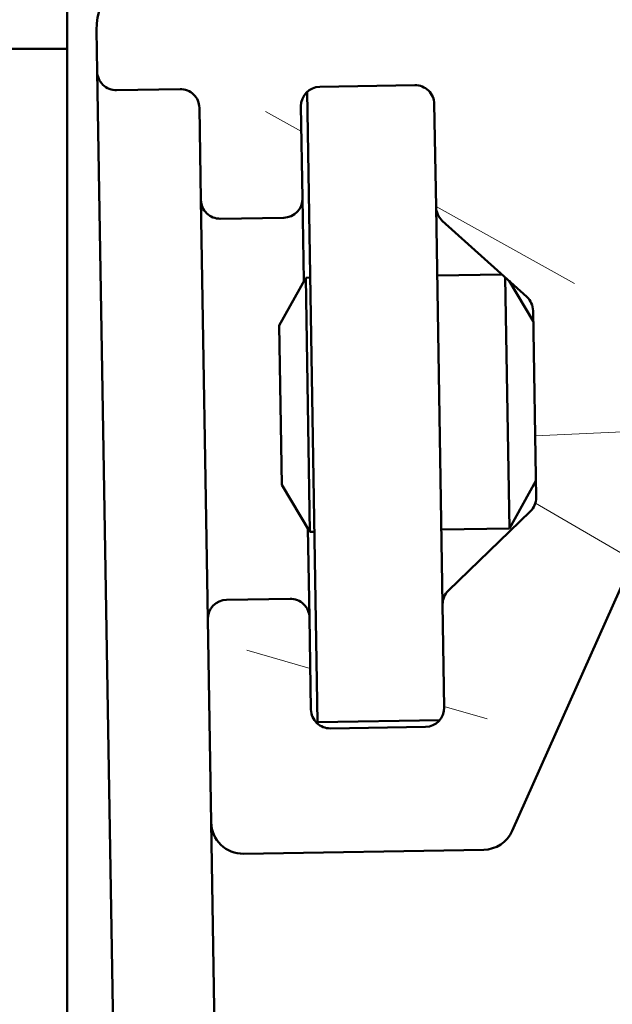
# Model space of a CAD drawing. Header units: millimetres. Extents: x 200 to 13555, y -185 to 8310.
# Tile 89 of 94: x 9251 to 9261, y 5497 to 5512. Entities that reach past the tile are written whole.
import ezdxf

# ---------------------------------------------------------------- set-up
doc = ezdxf.new("R2010")
doc.units = ezdxf.units.MM
doc.header["$LTSCALE"] = 10
doc.layers.add('Schraffur', color=7, linetype='Continuous', lineweight=18)
doc.layers.add('Sichtbare Kanten(DIN)', color=7, linetype='Continuous', lineweight=50)
pattern_1 = [(25.23602221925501, (-3.249746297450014, 5.628720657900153), (-383.3269031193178, -177.164403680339), [4.603778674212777, -455.7747004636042]), (41.30992221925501, (0.9146298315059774, 7.591558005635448), (113.324430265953, 109.5747014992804), [5.848430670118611, -189.0987868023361]), (75.000022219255, (5.307663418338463, 11.4522848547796), (-19.11616060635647, 33.11013176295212), [4.325485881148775, -49.74325967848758]), (76.847622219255, (6.427180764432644, 15.63038695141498), (176.7992259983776, 764.2766952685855), [8.384989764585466, -830.114636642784]), (42.994622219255, (8.335114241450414, 23.7954295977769), (-259.7588559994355, -238.2655697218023), [5.100836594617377, -504.979649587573]), (30.000022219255, (12.06594539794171, 27.27383335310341), (13.99396682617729, 52.22627620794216), [9.558070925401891, -28.67421277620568]), (20.53802221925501, (20.34347577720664, 32.05287202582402), (-184.6664610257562, -62.47170866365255), [4.651148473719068, -227.9068486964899]), (24.28902221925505, (-8.411108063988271, 14.56845346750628), (-317.1082940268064, -138.9330337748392), [3.842306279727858, -380.3875188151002]), (30.000022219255, (-4.908934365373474, 16.14896772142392), (13.99396682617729, 52.22627620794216), [5.734842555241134, -32.49744114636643]), (58.300822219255, (0.05758386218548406, 19.01639092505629), (249.5144590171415, 408.9392492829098), [5.644920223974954, -558.8489373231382]), (82.125022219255, (3.023768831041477, 23.81919954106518), (-36.85977062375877, -242.0150806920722), [8.71829881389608, -427.1960683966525]), (69.289422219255, (4.218277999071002, 32.45528307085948), (103.0799432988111, 280.2474284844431), [5.433839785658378, -537.9473478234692]), (36.340222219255, (6.139937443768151, 37.53797102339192), (245.7647366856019, 186.0393772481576), [6.924172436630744, -339.283990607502]), (18.11102221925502, (11.71743622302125, 41.64108129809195), (-520.8901410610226, -168.2923405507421), [7.423371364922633, -734.9124269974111]), (23.29002221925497, (-14.33711601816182, 24.83259113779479), (317.1077547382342, 138.9344308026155), [6.544296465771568, -647.888102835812]), (33.366522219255, (-8.326072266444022, 27.42013500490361), (510.6451743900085, 338.9686942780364), [6.510728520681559, -644.5618941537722]), (63.690122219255, (-2.888513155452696, 31.00098251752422), (-47.1040312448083, -71.3424323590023), [6.892439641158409, -130.9558943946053]), (77.48962221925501, (0.1663896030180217, 37.17941787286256), (120.8226926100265, 555.3714257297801), [6.223756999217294, -616.1514841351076]), (44.931422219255, (1.514564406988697, 43.25540947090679), (306.8637064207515, 309.6087315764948), [5.935256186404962, -587.5881449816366]), (30.000022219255, (5.716436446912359, 47.44723753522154), (13.99396682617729, 52.22627620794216), [4.587874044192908, -33.64440965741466]), (17.00502221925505, (9.689651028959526, 49.74117609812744), (336.2241209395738, 105.8228967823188), [5.100836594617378, -504.9796495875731]), (30.000022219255, (10.26413767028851, 5.926007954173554), (13.99396682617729, 52.22627620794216), [0, -38.23228370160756]), (253.152022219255, (12.03213147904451, 13.56878783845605), (229.0303825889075, 750.2812253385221), [8.384989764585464, -830.1146366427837]), (236.565022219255, (-9.514219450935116, 38.65380637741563), (-13.9939840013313, -52.22624713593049), [3.419610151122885, -82.07018483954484]), (218.130022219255, (-11.39838298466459, 35.80010914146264), (-179.5448974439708, -147.8067579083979), [5.406847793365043, -264.9363447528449]), (186.801022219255, (-15.65147690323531, 32.46164505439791), (-203.7829865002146, -29.35904060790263), [2.91169426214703, -288.2568908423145]), (56.56512221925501, (12.03213147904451, 13.56878783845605), (13.99389284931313, 52.22627155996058), [4.274484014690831, -81.21531097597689]), (36.709822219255, (14.38733589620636, 17.13590938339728), (-278.8751809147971, -205.1553987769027), [6.544296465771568, -647.888102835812]), (19.87502221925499, (19.63373346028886, 21.04785811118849), (620.220361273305, 225.6401773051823), [10.87437022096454, -1076.563760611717]), (19.69502221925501, (-1.146969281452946, 1.986607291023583), (217.7772824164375, 81.58629890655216), [4.274484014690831, -423.1740321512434]), (45.52412221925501, (2.877467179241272, 3.427181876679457), (-306.8621722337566, -309.6072210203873), [7.142364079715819, -707.0946173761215]), (72.878922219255, (7.881481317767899, 8.52359579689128), (-201.0374279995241, -645.8304165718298), [7.304277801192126, -723.1215907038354]), (64.69522221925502, (10.03179822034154, 15.50417325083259), (197.2879084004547, 422.9328493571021), [6.045059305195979, -598.4614064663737]), (39.46232221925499, (12.61566009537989, 20.96918429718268), (146.4345435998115, 128.6908724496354), [6.976741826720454, -225.5811788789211]), (23.4180222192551, (18.00199732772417, 25.40339578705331), (-601.104620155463, -258.7538054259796), [10.00634445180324, -990.6290565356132]), (21.87002221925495, (-5.926007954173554, 10.26413767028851), (-217.7767926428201, -81.58723225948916), [5.406847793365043, -264.9363447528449]), (41.30992221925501, (-0.9082678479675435, 12.27819689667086), (113.324430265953, 109.5747014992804), [5.848430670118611, -189.0987868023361]), (72.510422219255, (3.484765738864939, 16.13892374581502), (-173.0497718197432, -541.3772437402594), [6.223756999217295, -616.1514841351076]), (75.000022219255, (5.35520330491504, 22.07497567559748), (-19.11616060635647, 33.11013176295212), [7.028928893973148, -47.0398548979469]), (47.354022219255, (7.174418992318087, 28.86439158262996), (-353.9660968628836, -380.9492287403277), [6.408915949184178, -634.4800409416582]), (26.63402221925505, (11.51623070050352, 33.57848240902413), (-548.8754957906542, -272.7525617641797), [6.510728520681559, -644.5618941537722]), (12.89702221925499, (17.3361129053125, 36.49712749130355), (388.4483423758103, 91.82892113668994), [5.200164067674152, -514.8168161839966]), (21.25402221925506, (-10.70504662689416, 18.54166804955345), (250.8867476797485, 100.7036992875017), [5.028654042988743, -497.8378589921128]), (44.931422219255, (-6.018407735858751, 20.36456572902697), (306.8637064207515, 309.6087315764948), [5.935256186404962, -587.5881449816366]), (62.005422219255, (-1.816535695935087, 24.55639379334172), (-108.2021233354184, -194.9112219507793), [7.213667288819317, -353.4689325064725]), (79.899122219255, (1.569468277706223, 30.92599069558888), (-115.7009630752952, -640.7078401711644), [9.496708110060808, -940.1739117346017]), (45.94542221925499, (3.235018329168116, 40.27549853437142), (-113.3244174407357, -109.5748214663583), [5.566696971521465, -272.7686103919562]), (23.99102221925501, (7.105789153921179, 44.27616505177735), (350.2159863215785, 158.0508369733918), [7.304277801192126, -723.1215907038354]), (6.801022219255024, (13.77903533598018, 47.24603201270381), (203.7829865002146, 29.35904060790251), [2.91169426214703, -288.2568908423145]), (20.53802221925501, (-16.43989303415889, 28.47470450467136), (-184.6664610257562, -62.47170866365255), [4.651148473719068, -227.9068486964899]), (40.008022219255, (-12.08435535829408, 30.10644063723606), (325.9792390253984, 276.4982968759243), [6.599924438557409, -653.3935516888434]), (67.40542221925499, (-7.029119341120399, 34.34949058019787), (239.2702834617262, 579.6130706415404), [8.182052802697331, -810.023571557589]), (59.05462221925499, (15.23065589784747, 8.79343115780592), (155.3061850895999, 266.2534787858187), [3.936243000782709, -389.6901980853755]), (40.784322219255, (17.25475909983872, 12.16939115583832), (-472.4148138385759, -405.1900220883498), [8.17314468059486, -809.1404058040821]), (22.87502221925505, (23.44323843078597, 17.50818850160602), (-250.8869850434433, -100.7030254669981), [9.247165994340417, -298.9913691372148])]

msp = doc.modelspace()

# ---------------------------------------------------------------- hatches: boundary and pattern name
at = {"layer": 'Schraffur'}
h = msp.add_hatch(dxfattribs=at)
h.set_pattern_fill('WOOD', color=256, scale=38.23228370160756, angle=30.000022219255, style=0, pattern_type=2)
h.set_pattern_definition(pattern_1)
edge = h.paths.add_edge_path()
edge.add_line((9272.248620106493, 5511.740591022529), (9272.275632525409, 5521.740554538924))
edge.add_line((9272.27563252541, 5521.740554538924), (9271.27563617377, 5521.743255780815))
edge.add_line((9271.275636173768, 5521.743255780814), (9271.248623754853, 5511.743292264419))
edge.add_ellipse((9273.248616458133, 5511.737889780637), major_axis=(-0.005402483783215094, -1.999992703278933), ratio=1, start_angle=270.000000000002, end_angle=360.0000000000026)
edge.add_line((9273.243213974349, 5509.737897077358), (9285.523113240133, 5509.704725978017))
edge.add_ellipse((9285.528515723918, 5511.704718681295), major_axis=(1.999992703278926, -0.00540248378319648), ratio=1, start_angle=270.0000000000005, end_angle=365.9699999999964)
edge.add_line((9287.518223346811, 5511.907360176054), (9253.170489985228, 5849.162802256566))
edge.add_ellipse((9254.165343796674, 5849.264123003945), major_axis=(-0.1013207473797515, 0.9948538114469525), ratio=1, start_angle=0, end_angle=90.00000000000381, ccw=False)
edge.add_line((9254.064023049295, 5850.258976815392), (9259.03829210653, 5850.765580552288))
edge.add_line((9259.038292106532, 5850.765580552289), (9258.936971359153, 5851.760434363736))
edge.add_line((9258.936971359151, 5851.760434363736), (9253.962702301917, 5851.25383062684))
edge.add_ellipse((9254.165343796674, 5849.264123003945), major_axis=(-1.989707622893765, -0.2026414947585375), ratio=1, start_angle=270, end_angle=360.0000000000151)
edge.add_line((9252.17563617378, 5849.061481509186), (9286.523369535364, 5511.806039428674))
edge.add_ellipse((9285.528515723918, 5511.704718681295), major_axis=(0.1013207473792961, -0.9948538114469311), ratio=1, start_angle=354.0299999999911, end_angle=449.99999999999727, ccw=False)
edge.add_line((9285.525814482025, 5510.704722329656), (9273.245915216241, 5510.737893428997))
edge.add_ellipse((9273.248616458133, 5511.737889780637), major_axis=(-0.9999963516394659, 0.002701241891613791), ratio=1, start_angle=1.057287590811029e-11, end_angle=90.0000000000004, ccw=False)
h = msp.add_hatch(dxfattribs=at)
h.set_pattern_fill('WOOD', color=256, scale=38.23228370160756, angle=30.000022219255, style=0, pattern_type=2)
h.set_pattern_definition(pattern_1)
h.paths.add_polyline_path([(9252.175636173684, 5631.737897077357), (9222.175636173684, 5631.737897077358), (9222.175636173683, 5511.737897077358), (9252.175636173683, 5511.737897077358)])
h = msp.add_hatch(dxfattribs=at)
h.set_pattern_fill('WOOD', color=256, scale=38.23228370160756, angle=135.00021045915, style=0, pattern_type=2)
h.set_pattern_definition([(130.23621045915, (-4.595815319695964, -4.595849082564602), (270.3410418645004, -324.4109456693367), [4.603778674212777, -455.7747004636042]), (146.31011045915, (-7.569602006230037, -1.081400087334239), (-135.1718213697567, 81.10253024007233), [5.84843067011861, -189.0987868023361]), (180.00021045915, (-12.43578919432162, 2.162698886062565), (-27.0342161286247, -27.03441473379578), [4.325485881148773, -49.74325967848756]), (181.84781045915, (-16.76127832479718, 2.162682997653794), (-783.9935164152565, -27.03700174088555), [8.384989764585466, -830.114636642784]), (147.99481045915, (-25.14191252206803, 1.892309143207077), (297.3780281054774, -189.2391433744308), [5.100836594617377, -504.979649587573]), (135.00021045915, (-29.46741158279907, 4.59572396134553), (-54.0686141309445, -0.0001986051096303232), [9.558070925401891, -28.67421277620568]), (125.53821045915, (-36.22601317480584, 11.35427590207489), (108.1387668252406, -162.2048806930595), [4.651148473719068, -227.9068486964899]), (129.28921045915, (-11.89505141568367, -11.89513880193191), (216.2735594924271, -270.3438652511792), [3.842306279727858, -380.3875188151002]), (135.00021045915, (-14.3281499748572, -8.921373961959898), (-54.0686141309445, -0.0001986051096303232), [5.734842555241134, -32.49744114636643]), (163.30101045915, (-18.38331093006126, -4.866242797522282), (-459.5845203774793, 135.1696840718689), [5.644920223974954, -558.8489373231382]), (187.12521045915, (-23.790178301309, -3.244204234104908), (243.308538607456, 27.03510705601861), [8.718298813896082, -427.1960683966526]), (174.28961045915, (-32.44115259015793, -4.325608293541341), (-297.377370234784, 27.03323056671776), [5.433839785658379, -537.9473478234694]), (141.34041045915, (-37.84801598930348, -3.784942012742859), (-243.3094553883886, 189.239173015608), [6.924172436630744, -339.283990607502]), (123.1112104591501, (-43.25489329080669, 0.5405272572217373), (297.3757169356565, -459.5830000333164), [7.423371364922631, -734.912426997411]), (128.29021045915, (-20.27565582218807, -20.2758047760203), (-216.2747693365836, 270.3429827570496), [6.544296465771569, -647.8881028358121]), (138.36671045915, (-24.33082074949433, -15.13930132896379), (-459.5846448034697, 405.512298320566), [6.510728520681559, -644.5618941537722]), (168.69031045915, (-29.19701190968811, -10.8138300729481), (81.1030071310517, -27.03395362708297), [6.892439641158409, -130.9558943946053]), (182.48981045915, (-35.9555936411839, -9.462139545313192), (-567.7187283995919, -27.03680807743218), [6.223756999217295, -616.1514841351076]), (149.93161045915, (-42.17348327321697, -9.73250545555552), (-378.4819518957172, 216.2736994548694), [5.935256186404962, -587.5881449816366]), (135.00021045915, (-47.31001253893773, -6.75875054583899), (-54.0686141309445, -0.0001986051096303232), [4.587874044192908, -33.64440965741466]), (122.00521045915, (-50.55414130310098, -3.514645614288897), (-189.2392519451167, 297.3779590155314), [5.100836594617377, -504.979649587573]), (135.00021045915, (-8.38066597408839, 8.380604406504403), (-54.0686141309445, -0.0001986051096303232), [0, -38.23228370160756]), (358.1522104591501, (-16.22061403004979, 8.110232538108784), (-783.9935262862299, 27.03671551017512), [8.384989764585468, -830.1146366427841]), (341.56521045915, (-34.87418560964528, -19.19448611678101), (54.0685904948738, 0.0001744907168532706), [3.419610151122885, -82.07018483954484]), (323.13021045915, (-31.63006478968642, -20.27584648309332), (189.2404477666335, -135.1712277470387), [5.406847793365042, -264.9363447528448]), (291.80121045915, (-27.30456374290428, -23.51994744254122), (81.10219526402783, -189.2403043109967), [2.911694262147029, -288.2568908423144]), (161.56531045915, (-16.22061403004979, 8.110232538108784), (-54.0685904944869, -0.0002688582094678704), [4.274484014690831, -81.21531097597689]), (141.71001045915, (-20.27576505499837, 9.461932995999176), (270.3438166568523, -216.2737269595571), [6.544296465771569, -647.8881028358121]), (124.87521045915, (-25.41229829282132, 13.51706018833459), (-378.4782927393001, 540.6856462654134), [10.87437022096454, -1076.563760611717]), (124.69521045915, (-1.622052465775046, -1.622064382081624), (-135.1718431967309, 189.2401693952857), [4.27448401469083, -423.1740321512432]), (150.52431045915, (-4.055153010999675, 1.892386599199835), (378.4800957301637, -216.2726085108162), [7.142364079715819, -707.0946173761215]), (177.87911045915, (-10.27305654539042, 5.40682367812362), (675.8566827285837, -27.03181157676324), [7.304277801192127, -723.1215907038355]), (169.69541045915, (-17.57232044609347, 5.677139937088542), (-459.5838964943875, 81.10089980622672), [6.04505930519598, -598.4614064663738]), (144.46251045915, (-23.51987197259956, 6.758490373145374), (-162.20624132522, 108.1367258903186), [6.976741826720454, -225.5811788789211]), (128.41821045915, (-29.19709135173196, 10.8136155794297), (405.5159946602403, -513.6507317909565), [10.00634445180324, -990.6290565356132]), (126.87021045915, (-8.380604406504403, -8.38066597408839), (135.1726179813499, -189.2394547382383), [5.406847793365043, -264.9363447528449]), (146.31011045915, (-11.62473714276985, -4.055188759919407), (-135.1718213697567, 81.10253024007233), [5.84843067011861, -189.0987868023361]), (177.51061045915, (-16.49092433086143, -0.8110897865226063), (567.7189270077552, -27.03263738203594), [6.223756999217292, -616.1514841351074]), (180.00021045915, (-22.70881594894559, -0.540769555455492), (-27.0342161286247, -27.03441473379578), [7.028928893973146, -47.03985489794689]), (152.35421045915, (-29.73773578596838, -0.5407953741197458), (459.5826650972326, -243.3065690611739), [6.408915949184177, -634.4800409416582]), (131.6342104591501, (-35.41495119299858, 2.432957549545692), (405.5196851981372, -459.5781269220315), [6.510728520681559, -644.5618941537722]), (117.89721045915, (-39.74045819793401, 7.299116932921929), (-189.2389102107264, 351.4445906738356), [5.200164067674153, -514.8168161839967]), (126.25421045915, (-15.13915634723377, -15.13926756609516), (-162.2072829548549, 216.2734208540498), [5.028654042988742, -497.8378589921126]), (149.93161045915, (-18.11294501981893, -11.08413242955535), (-378.4819518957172, 216.2736994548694), [5.935256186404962, -587.5881449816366]), (167.00561045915, (-23.24947428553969, -8.110377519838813), (216.2747309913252, -54.06777849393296), [7.213667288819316, -353.4689325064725]), (184.89931045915, (-30.27840008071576, -6.488344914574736), (648.821685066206, 54.07097466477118), [9.49670811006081, -940.1739117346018]), (150.94561045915, (-39.7404045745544, -7.29940888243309), (135.1719339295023, -81.10248680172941), [5.566696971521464, -272.7686103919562]), (128.99121045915, (-44.60658977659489, -4.59599605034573), (-243.3089294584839, 297.3752998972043), [7.304277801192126, -723.1215907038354]), (111.80121045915, (-49.20244283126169, 1.081191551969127), (-81.10219526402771, 189.2403043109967), [2.91169426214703, -288.2568908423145]), (125.53821045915, (-23.24941867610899, -23.24958947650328), (108.1387668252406, -162.2048806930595), [4.651148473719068, -227.9068486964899]), (145.00821045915, (-25.95286328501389, -19.46479641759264), (-351.4472806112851, 243.3075859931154), [6.59992443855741, -653.3935516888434]), (172.40561045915, (-31.35973860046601, -15.6800132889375), (-621.7912069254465, 81.10040195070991), [8.182052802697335, -810.0235715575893]), (164.05481045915, (-12.43582692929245, 12.43573557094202), (-297.3775764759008, 81.101807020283), [3.936243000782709, -389.6901980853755]), (145.78451045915, (-16.22063389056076, 13.51709395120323), (513.654612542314, -351.4450872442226), [8.17314468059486, -809.1404058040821]), (127.87521045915, (-22.97922753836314, 18.11290132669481), (162.2066935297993, -216.2738245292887), [9.247165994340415, -298.9913691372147])])
edge = h.paths.add_edge_path()
edge.add_ellipse((9268.857438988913, 5501.100853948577), major_axis=(0.004970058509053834, -0.2999588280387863), ratio=0.9999999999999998, start_angle=3.749989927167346e-12, end_angle=83.00000000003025)
edge.add_line((9269.155767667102, 5501.069231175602), (9269.81780526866, 5507.314882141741))
edge.add_ellipse((9269.51947659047, 5507.346504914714), major_axis=(0.0316227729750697, 0.2983286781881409), ratio=1, start_angle=270.0000000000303, end_angle=276.9999999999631)
edge.add_line((9269.81943541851, 5507.351474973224), (9269.642730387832, 5518.01618522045))
edge.add_ellipse((9269.342771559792, 5518.011215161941), major_axis=(-0.004970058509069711, 0.299958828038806), ratio=1, start_angle=270.0000000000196, end_angle=359.9999999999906)
edge.add_line((9269.337801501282, 5518.31117398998), (9267.9379936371, 5518.287980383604))
edge.add_ellipse((9267.942963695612, 5517.988021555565), major_axis=(-0.2999588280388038, -0.004970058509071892), ratio=1, start_angle=270.0000000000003, end_angle=360.0000000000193)
edge.add_line((9267.643004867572, 5517.983051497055), (9267.667026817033, 5516.533250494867))
edge.add_ellipse((9267.367067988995, 5516.52828043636), major_axis=(0.004970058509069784, -0.2999588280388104), ratio=1, start_angle=0, end_angle=89.99999999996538, ccw=False)
edge.add_line((9267.372038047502, 5516.228321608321), (9265.872243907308, 5516.203471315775))
edge.add_ellipse((9265.867273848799, 5516.503430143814), major_axis=(-0.2999588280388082, -0.004970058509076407), ratio=1, start_angle=1.8417267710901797e-11, end_angle=90.00000000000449, ccw=False)
edge.add_line((9265.56731502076, 5516.498460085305), (9265.40992983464, 5525.997156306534))
edge.add_ellipse((9265.709888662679, 5526.002126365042), major_axis=(-0.00497005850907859, 0.299958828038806), ratio=1, start_angle=0, end_angle=89.99999999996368, ccw=False)
edge.add_line((9265.70491860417, 5526.302085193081), (9267.204712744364, 5526.326935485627))
edge.add_ellipse((9267.209682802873, 5526.026976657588), major_axis=(0.2999588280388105, 0.004970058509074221), ratio=1, start_angle=1.8815171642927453e-11, end_angle=89.9999999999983, ccw=False)
edge.add_line((9267.509641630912, 5526.031946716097), (9267.533663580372, 5524.582145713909))
edge.add_ellipse((9267.833622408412, 5524.587115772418), major_axis=(0.004970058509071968, -0.2999588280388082), ratio=1, start_angle=270.0000000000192, end_angle=359.9999999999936)
edge.add_line((9267.83859246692, 5524.28715694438), (9269.238400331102, 5524.310350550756))
edge.add_ellipse((9269.233430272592, 5524.610309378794), major_axis=(0.2999588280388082, 0.004970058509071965), ratio=1, start_angle=270.0000000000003, end_angle=360.0000000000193)
edge.add_line((9269.533389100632, 5524.615279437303), (9269.476233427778, 5528.064805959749))
edge.add_ellipse((9269.176274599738, 5528.059835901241), major_axis=(-0.004970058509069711, 0.299958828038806), ratio=1, start_angle=269.9999999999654, end_angle=359.9999999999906)
edge.add_line((9269.171304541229, 5528.35979472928), (9265.671784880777, 5528.30181071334))
edge.add_ellipse((9265.666814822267, 5528.601769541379), major_axis=(-0.2999588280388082, -0.004970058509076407), ratio=1, start_angle=1.8417267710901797e-11, end_angle=89.99999999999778, ccw=False)
edge.add_line((9265.366855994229, 5528.59679948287), (9265.262484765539, 5534.895934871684))
edge.add_ellipse((9265.562443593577, 5534.900904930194), major_axis=(-0.00497005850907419, 0.2999588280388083), ratio=1, start_angle=0, end_angle=90.0000000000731, ccw=False)
edge.add_line((9265.557473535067, 5535.200863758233), (9269.05699319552, 5535.258847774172))
edge.add_ellipse((9269.052023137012, 5535.558806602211), major_axis=(0.2999588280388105, 0.004970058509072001), ratio=1, start_angle=270.0000000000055, end_angle=360.0000000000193)
edge.add_line((9269.35198196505, 5535.563776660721), (9269.27328937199, 5540.313124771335))
edge.add_ellipse((9268.27342661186, 5540.296557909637), major_axis=(-0.01656686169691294, 0.9998627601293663), ratio=1, start_angle=269.9999999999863, end_angle=360.0000000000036)
edge.add_line((9268.256859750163, 5541.296420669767), (9267.556955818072, 5541.284823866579))
edge.add_ellipse((9267.561925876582, 5540.98486503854), major_axis=(-0.2999588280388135, -0.004970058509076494), ratio=1, start_angle=269.9999999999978, end_angle=360.0000000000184)
edge.add_line((9267.261967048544, 5540.979894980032), (9267.319122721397, 5537.530368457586))
edge.add_ellipse((9267.01916389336, 5537.525398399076), major_axis=(0.004970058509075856, -0.2999588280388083), ratio=1, start_angle=0, end_angle=90.00000000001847, ccw=False)
edge.add_line((9267.024133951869, 5537.225439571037), (9254.525849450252, 5537.018353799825))
edge.add_ellipse((9254.52087939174, 5537.318312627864), major_axis=(-0.2999588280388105, -0.004970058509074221), ratio=1, start_angle=1.8815171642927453e-11, end_angle=89.9999999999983, ccw=False)
edge.add_line((9254.220920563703, 5537.313342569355), (9254.163764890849, 5540.762869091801))
edge.add_ellipse((9253.86380606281, 5540.757899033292), major_axis=(-0.004970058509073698, 0.29995882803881), ratio=1, start_angle=269.9999999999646, end_angle=359.9999999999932)
edge.add_line((9253.858836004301, 5541.057857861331), (9253.15893207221, 5541.046261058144))
edge.add_ellipse((9253.175498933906, 5540.046398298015), major_axis=(-0.9998627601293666, -0.01656686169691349), ratio=1, start_angle=270.0000000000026, end_angle=360.0000000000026)
edge.add_line((9252.175636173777, 5540.029831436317), (9252.275865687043, 5533.980661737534))
edge.add_ellipse((9253.275728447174, 5533.997228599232), major_axis=(0.01656686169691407, -0.9998627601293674), ratio=1, start_angle=270.0000000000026, end_angle=450.0000000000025)
edge.add_line((9254.275591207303, 5534.013795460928), (9254.263994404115, 5534.713699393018))
edge.add_ellipse((9254.563953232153, 5534.718669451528), major_axis=(-0.004970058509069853, 0.2999588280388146), ratio=1, start_angle=0, end_angle=90.00000000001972, ccw=False)
edge.add_line((9254.558983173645, 5535.018628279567), (9261.358049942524, 5535.131282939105))
edge.add_ellipse((9261.374616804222, 5534.131420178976), major_axis=(0.9998627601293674, 0.01656686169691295), ratio=1, start_angle=2.6147972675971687e-12, end_angle=90.00000000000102, ccw=False)
edge.add_line((9262.37447956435, 5534.147987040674), (9262.704988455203, 5514.200724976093))
edge.add_ellipse((9261.705125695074, 5514.184158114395), major_axis=(0.01656686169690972, -0.9998627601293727), ratio=1, start_angle=4.320099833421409e-12, end_angle=90.00000000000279, ccw=False)
edge.add_line((9261.721692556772, 5513.184295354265), (9253.622804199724, 5513.050103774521))
edge.add_ellipse((9253.639371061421, 5512.050241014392), major_axis=(-0.9998627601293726, -0.01656686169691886), ratio=1, start_angle=270.0000000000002, end_angle=360.0000000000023)
edge.add_line((9252.639508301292, 5512.033674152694), (9252.650276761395, 5511.383763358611))
edge.add_ellipse((9252.950235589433, 5511.38873341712), major_axis=(0.004970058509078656, -0.29995882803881), ratio=1, start_angle=270.000000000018, end_angle=360.0000000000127)
edge.add_line((9252.955205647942, 5511.088774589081), (9253.955068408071, 5511.105341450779))
edge.add_ellipse((9253.960038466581, 5510.805382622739), major_axis=(0.2999588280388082, 0.004970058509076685), ratio=1, start_angle=1.830358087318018e-11, end_angle=89.99999999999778, ccw=False)
edge.add_line((9254.25999729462, 5510.810352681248), (9254.28401924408, 5509.36055167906))
edge.add_ellipse((9254.583978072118, 5509.36552173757), major_axis=(0.004970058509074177, -0.2999588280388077), ratio=1, start_angle=269.9999999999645, end_angle=360.0000000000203)
edge.add_line((9254.588948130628, 5509.065562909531), (9255.588810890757, 5509.082129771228))
edge.add_ellipse((9255.583840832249, 5509.382088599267), major_axis=(0.2999588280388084, 0.004970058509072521), ratio=1, start_angle=270.000000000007, end_angle=360.0000000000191)
edge.add_line((9255.883799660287, 5509.387058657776), (9255.859777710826, 5510.836859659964))
edge.add_ellipse((9256.159736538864, 5510.841829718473), major_axis=(-0.004970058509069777, 0.2999588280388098), ratio=1, start_angle=1.779199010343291e-11, end_angle=89.99999999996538, ccw=False)
edge.add_line((9256.154766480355, 5511.141788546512), (9257.65456062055, 5511.166638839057))
edge.add_ellipse((9257.659530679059, 5510.866680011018), major_axis=(0.2999588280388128, 0.004970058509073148), ratio=1, start_angle=1.8985701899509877e-11, end_angle=90.00000000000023, ccw=False)
edge.add_line((9257.959489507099, 5510.871650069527), (9257.986320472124, 5509.25231604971))
edge.add_ellipse((9258.286279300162, 5509.25728610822), major_axis=(0.004970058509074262, -0.2999588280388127), ratio=1, start_angle=270.0000000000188, end_angle=317.0000000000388)
edge.add_line((9258.085342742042, 5509.034520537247), (9259.414587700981, 5507.835529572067))
edge.add_ellipse((9259.21365114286, 5507.612764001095), major_axis=(0.2227655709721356, -0.2009365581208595), ratio=1, start_angle=42.999999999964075, end_angle=89.99999999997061, ccw=False)
edge.add_line((9259.5136099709, 5507.617734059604), (9259.562342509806, 5504.676570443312))
edge.add_ellipse((9259.262383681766, 5504.671600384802), major_axis=(0.00497005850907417, -0.2999588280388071), ratio=1, start_angle=43.00000000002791, end_angle=90.00000000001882, ccw=False)
edge.add_line((9259.470589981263, 5504.455613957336), (9258.181796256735, 5503.21324435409))
edge.add_ellipse((9258.39000255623, 5502.997257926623), major_axis=(-0.2159864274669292, -0.2082062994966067), ratio=0.9999999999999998, start_angle=270.0000000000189, end_angle=317.0000000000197)
edge.add_line((9258.090043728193, 5502.992287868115), (9258.116874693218, 5501.372953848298))
edge.add_ellipse((9257.81691586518, 5501.367983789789), major_axis=(0.004970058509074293, -0.2999588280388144), ratio=1, start_angle=2.029310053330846e-11, end_angle=90.00000000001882, ccw=False)
edge.add_line((9257.821885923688, 5501.06802496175), (9256.322091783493, 5501.043174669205))
edge.add_ellipse((9256.317121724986, 5501.343133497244), major_axis=(-0.2999588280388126, -0.004970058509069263), ratio=1, start_angle=1.972466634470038e-11, end_angle=89.99999999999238, ccw=False)
edge.add_line((9256.017162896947, 5501.338163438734), (9255.993140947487, 5502.787964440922))
edge.add_ellipse((9255.693182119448, 5502.782994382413), major_axis=(-0.004970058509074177, 0.2999588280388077), ratio=1, start_angle=269.9999999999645, end_angle=360.0000000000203)
edge.add_line((9255.688212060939, 5503.082953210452), (9254.68834930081, 5503.066386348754))
edge.add_ellipse((9254.693319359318, 5502.766427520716), major_axis=(-0.2999588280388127, -0.00497005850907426), ratio=1, start_angle=270.000000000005, end_angle=360.0000000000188)
edge.add_line((9254.39336053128, 5502.761457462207), (9254.446374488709, 5499.561896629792))
edge.add_ellipse((9254.946305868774, 5499.570180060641), major_axis=(0.008283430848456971, -0.4999313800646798), ratio=1, start_angle=270.0000000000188, end_angle=359.9999999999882)
edge.add_line((9254.954589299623, 5499.070248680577), (9258.737150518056, 5499.132922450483))
edge.add_ellipse((9258.728867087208, 5499.632853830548), major_axis=(0.4999313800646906, 0.008283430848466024), ratio=1, start_angle=269.9999999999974, end_angle=334.9999999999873)
edge.add_line((9259.18545951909, 5499.429081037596), (9260.98883685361, 5503.469897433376))
edge.add_ellipse((9260.075651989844, 5503.877443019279), major_axis=(0.4075455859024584, 0.9131848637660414), ratio=1, start_angle=270.0000000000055, end_angle=295.0000000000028)
edge.add_line((9261.075514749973, 5503.894009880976), (9260.951622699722, 5511.371288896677))
edge.add_ellipse((9261.251581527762, 5511.376258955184), major_axis=(-0.004970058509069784, 0.2999588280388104), ratio=1, start_angle=1.779199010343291e-11, end_angle=90.00000000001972, ccw=False)
edge.add_line((9261.246611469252, 5511.676217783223), (9267.64573313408, 5511.782245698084))
edge.add_ellipse((9267.65070319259, 5511.482286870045), major_axis=(0.2999588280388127, 0.00497005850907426), ratio=1, start_angle=1.8815171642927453e-11, end_angle=89.9999999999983, ccw=False)
edge.add_line((9267.950662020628, 5511.487256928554), (9268.119644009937, 5501.288656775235))
edge.add_ellipse((9268.619575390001, 5501.296940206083), major_axis=(0.00828343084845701, -0.499931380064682), ratio=1, start_angle=269.9999999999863, end_angle=359.9999999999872)
edge.add_line((9268.62785882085, 5500.797008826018), (9268.862409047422, 5500.800895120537))

# ---------------------------------------------------------------- linework, layer by layer
at = {"layer": 'Sichtbare Kanten(DIN)'}
for p, q in [((9252.175636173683, 5511.737897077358), (9252.175636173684, 5631.737897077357)), ((9252.63950830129, 5512.033674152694), (9252.650276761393, 5511.383763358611)), ((9222.175636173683, 5511.737897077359), (9252.175636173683, 5511.737897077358)), ((9252.175636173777, 5511.73789707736), (9252.175636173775, 5394.737897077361)), ((9269.818400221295, 4475.23294476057), (9252.650276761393, 5511.383763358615)), ((9252.955205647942, 5511.08877458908), (9253.955068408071, 5511.105341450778)), ((9256.154766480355, 5511.141788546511), (9257.65456062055, 5511.166638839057)), ((9255.956059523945, 5511.062092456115), (9256.1204625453, 5501.139847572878)), ((9254.25999729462, 5510.810352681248), (9254.28401924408, 5509.36055167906)), ((9255.883799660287, 5509.387058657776), (9255.859777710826, 5510.836859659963)), ((9257.959489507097, 5510.871650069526), (9257.986320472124, 5509.25231604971)), ((9255.905352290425, 5508.086288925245), (9255.883799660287, 5509.38705865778)), ((9254.39336053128, 5502.761457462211), (9254.28401924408, 5509.360551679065)), ((9258.090043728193, 5502.992287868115), (9257.986320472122, 5509.252316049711)), ((9254.588948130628, 5509.065562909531), (9255.588810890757, 5509.082129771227)), ((9258.08534274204, 5509.034520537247), (9259.414587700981, 5507.835529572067)), ((9255.516885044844, 5507.38693694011), (9255.933919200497, 5508.137717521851)), ((9256.00449451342, 5508.138886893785), (9255.933919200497, 5508.137717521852)), ((9255.933919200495, 5508.137717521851), (9256.000186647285, 5504.138266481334)), ((9259.022830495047, 5508.18889811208), (9258.00422003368, 5508.172020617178)), ((9259.14092555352, 5504.19030581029), (9259.07545889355, 5508.141426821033)), ((9259.516336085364, 5507.453204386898), (9259.136840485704, 5508.086060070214)), ((9259.513609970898, 5507.617734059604), (9259.562342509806, 5504.676570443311)), ((9255.558508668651, 5504.874818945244), (9255.516885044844, 5507.386936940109)), ((9255.558508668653, 5504.874818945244), (9256.000186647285, 5504.138266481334)), ((9259.55795970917, 5504.941086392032), (9259.14092555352, 5504.190305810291)), ((9259.470589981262, 5504.455613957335), (9258.181796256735, 5503.21324435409)), ((9255.993140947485, 5502.787964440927), (9255.969931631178, 5504.188720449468)), ((9256.070761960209, 5504.139435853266), (9256.000186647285, 5504.138266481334)), ((9259.14092555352, 5504.190305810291), (9258.070487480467, 5504.172569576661)), ((9259.185459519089, 5499.429081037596), (9260.98883685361, 5503.469897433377)), ((9255.688212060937, 5503.082953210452), (9254.688349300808, 5503.066386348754)), ((9258.090043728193, 5502.992287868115), (9258.116874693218, 5501.372953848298)), ((9254.39336053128, 5502.761457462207), (9254.446374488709, 5499.561896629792)), ((9256.017162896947, 5501.338163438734), (9255.993140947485, 5502.787964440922)), ((9256.1204625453, 5501.139847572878), (9258.0438053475, 5501.171715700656)), ((9256.1204625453, 5501.139847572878), (9256.120853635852, 5501.116244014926)), ((9257.821885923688, 5501.06802496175), (9256.322091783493, 5501.043174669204)), ((9271.448944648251, 4473.402745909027), (9254.446374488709, 5499.561896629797)), ((9254.954589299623, 5499.070248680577), (9258.737150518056, 5499.132922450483))]:
    msp.add_line(p, q, dxfattribs=at)
for centre, radius, start, end in [((9253.639371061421, 5512.050241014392), 1.000000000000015, 90.94925468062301, 180.9492546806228), ((9252.950235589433, 5511.38873341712), 0.3000000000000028, 180.9492546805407, 270.9492546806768), ((9253.960038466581, 5510.805382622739), 0.3000000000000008, 0.9492546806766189, 90.94925468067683), ((9256.159736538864, 5510.841829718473), 0.3000000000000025, 90.94925468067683, 180.9492546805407), ((9257.659530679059, 5510.866680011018), 0.3000000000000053, 0.9492546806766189, 90.94925468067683), ((9255.583840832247, 5509.382088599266), 0.3000000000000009, 270.9492546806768, 0.9492546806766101), ((9254.583978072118, 5509.36552173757), 0.3000000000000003, 180.9492546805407, 270.9492546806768), ((9258.286279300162, 5509.25728610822), 0.3000000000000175, 180.9492546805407, 227.9492546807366), ((9259.21365114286, 5507.612764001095), 0.3, 0.9492546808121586, 47.94925468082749), ((9259.262383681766, 5504.671600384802), 0.2999999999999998, 313.9492546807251, 0.9492546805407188), ((9258.39000255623, 5502.997257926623), 0.2999999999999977, 133.9492546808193, 180.9492546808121), ((9254.693319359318, 5502.766427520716), 0.3000000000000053, 90.94925468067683, 180.9492546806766), ((9255.693182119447, 5502.782994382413), 0.3000000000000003, 0.9492546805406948, 90.94925468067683), ((9256.317121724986, 5501.343133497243), 0.3000000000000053, 180.9492546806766, 270.9492546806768), ((9257.816915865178, 5501.367983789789), 0.300000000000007, 270.9492546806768, 0.9492546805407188), ((9254.946305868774, 5499.570180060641), 0.500000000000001, 180.9492546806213, 270.949254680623), ((9258.728867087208, 5499.632853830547), 0.4999999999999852, 270.949254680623, 335.9492546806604)]:
    msp.add_arc(centre, radius, start, end, dxfattribs=at)

doc.saveas('drawing.dxf')
